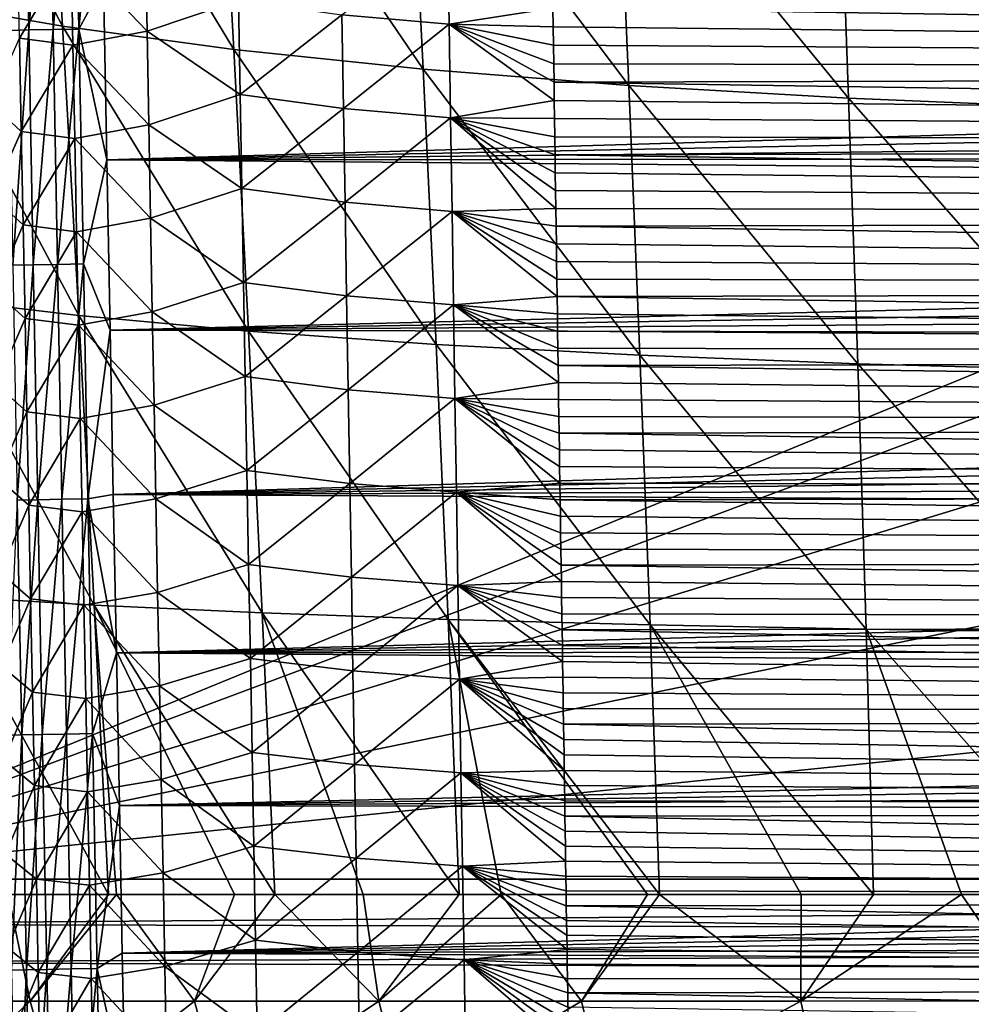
# Model space of a CAD drawing. Header units: metres. Extents: x -26 to 26, y -119 to 32.
# Tile 74 of 208: x -15.05 to -9.56, y -83.94 to -78.25. Entities that reach past the tile are written whole.
import ezdxf

# ---------------------------------------------------------------- set-up
doc = ezdxf.new("R2010")
doc.units = ezdxf.units.M
doc.layers.add('solid_13_411_041_XXX', color=7, linetype='CONTINUOUS')

msp = doc.modelspace()

# ---------------------------------------------------------------- linework, layer by layer
at = {"layer": 'solid_13_411_041_XXX'}
for points in [[(17.525429, -69.207085, 104.899536), (-17.651897, -67.035355, 104.899536), (-16.666857, -83.214798, 104.899536)], [(17.449858, -70.470863, 104.899536), (17.525429, -69.207085, 104.899536), (-16.666857, -83.214798, 104.899536)], [(17.304169, -72.877609, 104.899536), (17.449858, -70.470863, 104.899536), (-16.666857, -83.214798, 104.899536)], [(17.091856, -76.318466, 104.899536), (17.304169, -72.877609, 104.899536), (-16.666857, -83.214798, 104.899536)], [(16.87731, -79.769028, 104.899536), (17.091856, -76.318466, 104.899536), (-16.666857, -83.214798, 104.899536)], [(-15.79035, -76.414948, 80.46701), (-14.907721, -76.620071, 79.198029), (-14.807693, -78.29081, 79.218544)], [(-15.682122, -78.136902, 80.488686), (-15.79035, -76.414948, 80.46701), (-14.807693, -78.29081, 79.218544)], [(-14.907721, -76.620071, 79.198029), (-13.908098, -76.799606, 78.01255), (-13.818124, -78.425529, 78.03125)], [(-14.807693, -78.29081, 79.218544), (-14.907721, -76.620071, 79.198029), (-13.818124, -78.425529, 78.03125)], [(-13.908098, -76.799606, 78.01255), (-12.802325, -76.951736, 76.918007), (-12.723652, -78.539688, 76.934464)], [(-13.818124, -78.425529, 78.03125), (-13.908098, -76.799606, 78.01255), (-12.723652, -78.539688, 76.934464)], [(-15.027467, -76.95713, 144.992935), (-15.145658, -76.959358, 144.875504), (-15.120217, -78.315147, 144.875443)], [(-15.002014, -78.312889, 144.99295), (-15.027467, -76.95713, 144.992935), (-15.120217, -78.315147, 144.875443)], [(-14.887203, -76.954491, 145.078552), (-15.027467, -76.95713, 144.992935), (-15.002014, -78.312889, 144.99295)], [(-14.861716, -78.310219, 145.078629), (-14.887203, -76.954491, 145.078552), (-15.002014, -78.312889, 144.99295)], [(-14.73735, -76.951668, 145.12822), (-14.887203, -76.954491, 145.078552), (-14.861716, -78.310219, 145.078629)], [(-14.71182, -78.307358, 145.128326), (-14.73735, -76.951668, 145.12822), (-14.861716, -78.310219, 145.078629)], [(-14.590124, -76.986488, 145.143539), (-14.73735, -76.951668, 145.12822), (-14.71182, -78.307358, 145.128326)], [(-12.802325, -76.951736, 76.918007), (-11.602859, -77.076309, 75.92112), (-11.53593, -78.633163, 75.935081)], [(-12.723652, -78.539688, 76.934464), (-12.802325, -76.951736, 76.918007), (-11.53593, -78.633163, 75.935081)], [(-14.570205, -78.043434, 145.143631), (-14.590124, -76.986488, 145.143539), (-14.71182, -78.307358, 145.128326)], [(-11.602859, -77.076309, 75.92112), (-10.322345, -77.174713, 75.027435), (-10.266899, -78.707016, 75.038803)], [(-11.53593, -78.633163, 75.935081), (-11.602859, -77.076309, 75.92112), (-10.266899, -78.707016, 75.038803)], [(-10.322345, -77.174713, 75.027435), (-8.972669, -77.249168, 74.241692), (-8.927955, -78.762901, 74.250504)], [(-10.266899, -78.707016, 75.038803), (-10.322345, -77.174713, 75.027435), (-8.927955, -78.762901, 74.250504)], [(-13.193485, -78.225182, 139.085281), (-12.582667, -77.74012, 138.903534), (-12.574343, -78.280136, 138.908356)], [(-12.574343, -78.280136, 138.908356), (-12.582667, -77.74012, 138.903534), (-11.974577, -78.186455, 138.85231)], [(-14.757336, -77.862083, 140.357941), (-14.328725, -77.780113, 139.823868), (-14.31867, -78.320007, 139.827637)], [(-14.31867, -78.320007, 139.827637), (-14.328725, -77.780113, 139.823868), (-13.790323, -78.143433, 139.394592)], [(-15.055528, -78.359596, 140.957291), (-15.066188, -77.820183, 140.954773), (-14.757336, -77.862083, 140.357941)], [(-15.055528, -78.359596, 140.957291), (-14.757336, -77.862083, 140.357941), (-14.746915, -78.400841, 140.361099)], [(-14.746915, -78.400841, 140.361099), (-14.757336, -77.862083, 140.357941), (-14.31867, -78.320007, 139.827637)], [(-14.550837, -79.062828, 145.143723), (-14.570205, -78.043434, 145.143631), (-14.71182, -78.307358, 145.128326)], [(14.567185, -78.204346, 145.143646), (-14.570205, -78.043434, 145.143631), (-14.550837, -79.062828, 145.143723)], [(-15.682122, -78.136902, 80.488686), (-14.807693, -78.29081, 79.218544), (-14.712765, -79.961899, 79.239067)], [(-15.579456, -79.859261, 80.510368), (-15.682122, -78.136902, 80.488686), (-14.712765, -79.961899, 79.239067)], [(-14.31867, -78.320007, 139.827637), (-13.790323, -78.143433, 139.394592), (-13.780705, -78.685883, 139.39888)], [(-13.780705, -78.685883, 139.39888), (-13.790323, -78.143433, 139.394592), (-13.193485, -78.225182, 139.085281)], [(11.975544, -78.120842, 138.851715), (11.969329, -78.553482, 138.855637), (-11.974577, -78.186455, 138.85231)], [(14.567185, -78.204346, 145.143646), (-14.550837, -79.062828, 145.143723), (14.561867, -78.484833, 145.143661)], [(-12.574343, -78.280136, 138.908356), (-11.974577, -78.186455, 138.85231), (-11.973035, -78.293922, 138.853287)], [(11.969329, -78.553482, 138.855637), (-11.973035, -78.293922, 138.853287), (-11.974577, -78.186455, 138.85231)], [(-13.780705, -78.685883, 139.39888), (-13.193485, -78.225182, 139.085281), (-13.184477, -78.76622, 139.08992)], [(-13.184477, -78.76622, 139.08992), (-13.193485, -78.225182, 139.085281), (-12.574343, -78.280136, 138.908356)], [(-15.002014, -78.312889, 144.99295), (-15.120217, -78.315147, 144.875443), (-15.094493, -79.670914, 144.875397)], [(-14.976278, -79.668633, 144.992981), (-15.002014, -78.312889, 144.99295), (-15.094493, -79.670914, 144.875397)], [(-14.861716, -78.310219, 145.078629), (-15.002014, -78.312889, 144.99295), (-14.976278, -79.668633, 144.992981)], [(-14.835948, -79.665932, 145.078705), (-14.861716, -78.310219, 145.078629), (-14.976278, -79.668633, 144.992981)], [(-14.71182, -78.307358, 145.128326), (-14.861716, -78.310219, 145.078629), (-14.835948, -79.665932, 145.078705)], [(-14.686009, -79.663048, 145.128433), (-14.71182, -78.307358, 145.128326), (-14.835948, -79.665932, 145.078705)], [(-14.807693, -78.29081, 79.218544), (-13.818124, -78.425529, 78.03125), (-13.732785, -80.051735, 78.049965)], [(-14.712765, -79.961899, 79.239067), (-14.807693, -78.29081, 79.218544), (-13.732785, -80.051735, 78.049965)], [(-14.746915, -78.400841, 140.361099), (-14.31867, -78.320007, 139.827637), (-14.308577, -78.859909, 139.831421)], [(-14.550837, -79.062828, 145.143723), (-14.71182, -78.307358, 145.128326), (-14.686009, -79.663048, 145.128433)], [(-14.308577, -78.859909, 139.831421), (-14.31867, -78.320007, 139.827637), (-13.780705, -78.685883, 139.39888)], [(-13.184477, -78.76622, 139.08992), (-12.574343, -78.280136, 138.908356), (-12.565964, -78.82016, 138.913177)], [(-12.574343, -78.280136, 138.908356), (-11.973035, -78.293922, 138.853287), (-11.971497, -78.400909, 138.854248)], [(-12.574343, -78.280136, 138.908356), (-11.971497, -78.400909, 138.854248), (-11.969964, -78.507416, 138.855209)], [(-12.574343, -78.280136, 138.908356), (-11.969964, -78.507416, 138.855209), (-11.968435, -78.613457, 138.856171)], [(-12.574343, -78.280136, 138.908356), (-11.968435, -78.613457, 138.856171), (-11.96691, -78.719025, 138.857132)], [(-12.565964, -78.82016, 138.913177), (-12.574343, -78.280136, 138.908356), (-11.96691, -78.719025, 138.857132)], [(11.969329, -78.553482, 138.855637), (-11.971497, -78.400909, 138.854248), (-11.973035, -78.293922, 138.853287)], [(-15.044831, -78.89901, 140.959824), (-15.223237, -78.734627, 141.577515), (-15.055528, -78.359596, 140.957291)], [(-15.044831, -78.89901, 140.959824), (-15.055528, -78.359596, 140.957291), (-14.746915, -78.400841, 140.361099)], [(-15.044831, -78.89901, 140.959824), (-14.746915, -78.400841, 140.361099), (-14.736459, -78.939598, 140.364288)], [(-14.736459, -78.939598, 140.364288), (-14.746915, -78.400841, 140.361099), (-14.308577, -78.859909, 139.831421)], [(-13.818124, -78.425529, 78.03125), (-12.723652, -78.539688, 76.934464), (-12.649149, -80.127869, 76.950928)], [(-13.732785, -80.051735, 78.049965), (-13.818124, -78.425529, 78.03125), (-12.649149, -80.127869, 76.950928)], [(11.969329, -78.553482, 138.855637), (-11.969964, -78.507416, 138.855209), (-11.971497, -78.400909, 138.854248)], [(14.561867, -78.484833, 145.143661), (-14.550837, -79.062828, 145.143723), (14.55659, -78.762505, 145.143692)], [(-12.723652, -78.539688, 76.934464), (-11.53593, -78.633163, 75.935081), (-11.472709, -80.190208, 75.949051)], [(-12.649149, -80.127869, 76.950928), (-12.723652, -78.539688, 76.934464), (-11.472709, -80.190208, 75.949051)], [(11.969329, -78.553482, 138.855637), (-11.968435, -78.613457, 138.856171), (-11.969964, -78.507416, 138.855209)], [(11.969329, -78.553482, 138.855637), (11.963193, -78.978035, 138.859467), (-11.968435, -78.613457, 138.856171)], [(11.963193, -78.978035, 138.859467), (-11.96691, -78.719025, 138.857132), (-11.968435, -78.613457, 138.856171)], [(-11.53593, -78.633163, 75.935081), (-10.266899, -78.707016, 75.038803), (-10.214698, -80.239456, 75.050171)], [(-11.472709, -80.190208, 75.949051), (-11.53593, -78.633163, 75.935081), (-10.214698, -80.239456, 75.050171)], [(-14.308577, -78.859909, 139.831421), (-13.780705, -78.685883, 139.39888), (-13.771045, -79.228325, 139.403168)], [(-13.771045, -79.228325, 139.403168), (-13.780705, -78.685883, 139.39888), (-13.184477, -78.76622, 139.08992)], [(-12.565964, -78.82016, 138.913177), (-11.96691, -78.719025, 138.857132), (-11.96539, -78.824135, 138.858078)], [(11.963193, -78.978035, 138.859467), (-11.96539, -78.824135, 138.858078), (-11.96691, -78.719025, 138.857132)], [(-10.266899, -78.707016, 75.038803), (-8.927955, -78.762901, 74.250504), (-8.886023, -80.276733, 74.259308)], [(-10.214698, -80.239456, 75.050171), (-10.266899, -78.707016, 75.038803), (-8.886023, -80.276733, 74.259308)], [(-15.044831, -78.89901, 140.959824), (-15.212394, -79.276558, 141.579437), (-15.223237, -78.734627, 141.577515)], [(14.55659, -78.762505, 145.143692), (-14.550837, -79.062828, 145.143723), (14.551354, -79.037292, 145.143707)], [(-13.771045, -79.228325, 139.403168), (-13.184477, -78.76622, 139.08992), (-13.175419, -79.307266, 139.094543)], [(-13.175419, -79.307266, 139.094543), (-13.184477, -78.76622, 139.08992), (-12.565964, -78.82016, 138.913177)], [(-13.175419, -79.307266, 139.094543), (-12.565964, -78.82016, 138.913177), (-12.557529, -79.360176, 138.917999)], [(-12.565964, -78.82016, 138.913177), (-11.96539, -78.824135, 138.858078), (-11.963875, -78.928795, 138.859024)], [(-12.565964, -78.82016, 138.913177), (-11.963875, -78.928795, 138.859024), (-11.962363, -79.033005, 138.85997)], [(-12.565964, -78.82016, 138.913177), (-11.962363, -79.033005, 138.85997), (-11.960855, -79.13678, 138.860901)], [(-12.565964, -78.82016, 138.913177), (-11.960855, -79.13678, 138.860901), (-11.959352, -79.240112, 138.861832)], [(-12.565964, -78.82016, 138.913177), (-11.959352, -79.240112, 138.861832), (-11.957853, -79.343018, 138.862762)], [(-12.557529, -79.360176, 138.917999), (-12.565964, -78.82016, 138.913177), (-11.957853, -79.343018, 138.862762)], [(11.963193, -78.978035, 138.859467), (-11.963875, -78.928795, 138.859024), (-11.96539, -78.824135, 138.858078)], [(-14.736459, -78.939598, 140.364288), (-14.308577, -78.859909, 139.831421), (-14.298443, -79.399803, 139.835205)], [(-14.298443, -79.399803, 139.835205), (-14.308577, -78.859909, 139.831421), (-13.771045, -79.228325, 139.403168)], [(-15.034101, -79.438423, 140.962387), (-15.212394, -79.276558, 141.579437), (-15.044831, -78.89901, 140.959824)], [(-15.034101, -79.438423, 140.962387), (-15.044831, -78.89901, 140.959824), (-14.736459, -78.939598, 140.364288)], [(-15.034101, -79.438423, 140.962387), (-14.736459, -78.939598, 140.364288), (-14.725966, -79.478355, 140.367493)], [(-14.725966, -79.478355, 140.367493), (-14.736459, -78.939598, 140.364288), (-14.298443, -79.399803, 139.835205)], [(11.963193, -78.978035, 138.859467), (-11.962363, -79.033005, 138.85997), (-11.963875, -78.928795, 138.859024)], [(11.963193, -78.978035, 138.859467), (11.957135, -79.394386, 138.863235), (-11.962363, -79.033005, 138.85997)], [(-14.532011, -80.045464, 145.143799), (-14.550837, -79.062828, 145.143723), (-14.686009, -79.663048, 145.128433)], [(14.551354, -79.037292, 145.143707), (-14.550837, -79.062828, 145.143723), (14.546159, -79.30928, 145.143738)], [(14.546159, -79.30928, 145.143738), (-14.550837, -79.062828, 145.143723), (-14.532011, -80.045464, 145.143799)], [(11.957135, -79.394386, 138.863235), (-11.960855, -79.13678, 138.860901), (-11.962363, -79.033005, 138.85997)], [(11.957135, -79.394386, 138.863235), (-11.959352, -79.240112, 138.861832), (-11.960855, -79.13678, 138.860901)], [(-14.298443, -79.399803, 139.835205), (-13.771045, -79.228325, 139.403168), (-13.761338, -79.770775, 139.407471)], [(-13.761338, -79.770775, 139.407471), (-13.771045, -79.228325, 139.403168), (-13.175419, -79.307266, 139.094543)], [(-15.034101, -79.438423, 140.962387), (-15.201515, -79.818481, 141.581375), (-15.212394, -79.276558, 141.579437)], [(11.957135, -79.394386, 138.863235), (-11.957853, -79.343018, 138.862762), (-11.959352, -79.240112, 138.861832)], [(14.546159, -79.30928, 145.143738), (-14.532011, -80.045464, 145.143799), (14.541004, -79.578545, 145.143768)], [(-13.761338, -79.770775, 139.407471), (-13.175419, -79.307266, 139.094543), (-13.16631, -79.848305, 139.099182)], [(-13.16631, -79.848305, 139.099182), (-13.175419, -79.307266, 139.094543), (-12.557529, -79.360176, 138.917999)], [(-12.557529, -79.360176, 138.917999), (-11.957853, -79.343018, 138.862762), (-11.956359, -79.445503, 138.863693)], [(11.957135, -79.394386, 138.863235), (-11.956359, -79.445503, 138.863693), (-11.957853, -79.343018, 138.862762)], [(-14.725966, -79.478355, 140.367493), (-14.298443, -79.399803, 139.835205), (-14.28827, -79.939705, 139.83902)], [(-14.28827, -79.939705, 139.83902), (-14.298443, -79.399803, 139.835205), (-13.761338, -79.770775, 139.407471)], [(-13.16631, -79.848305, 139.099182), (-12.557529, -79.360176, 138.917999), (-12.549037, -79.900192, 138.922806)], [(-12.557529, -79.360176, 138.917999), (-11.956359, -79.445503, 138.863693), (-11.954867, -79.547577, 138.864609)], [(-12.557529, -79.360176, 138.917999), (-11.954867, -79.547577, 138.864609), (-11.953381, -79.649231, 138.865524)], [(-12.557529, -79.360176, 138.917999), (-11.953381, -79.649231, 138.865524), (-11.951898, -79.750427, 138.86644)], [(-12.557529, -79.360176, 138.917999), (-11.951898, -79.750427, 138.86644), (-11.950419, -79.851143, 138.867355)], [(-12.549037, -79.900192, 138.922806), (-12.557529, -79.360176, 138.917999), (-11.950419, -79.851143, 138.867355)], [(11.957135, -79.394386, 138.863235), (11.951154, -79.802979, 138.866913), (-11.956359, -79.445503, 138.863693)], [(-15.023336, -79.977837, 140.964966), (-15.201515, -79.818481, 141.581375), (-15.034101, -79.438423, 140.962387)], [(-15.023336, -79.977837, 140.964966), (-15.034101, -79.438423, 140.962387), (-14.725966, -79.478355, 140.367493)], [(11.951154, -79.802979, 138.866913), (-11.954867, -79.547577, 138.864609), (-11.956359, -79.445503, 138.863693)], [(-15.023336, -79.977837, 140.964966), (-14.725966, -79.478355, 140.367493), (-14.715438, -80.017113, 140.370697)], [(-14.715438, -80.017113, 140.370697), (-14.725966, -79.478355, 140.367493), (-14.28827, -79.939705, 139.83902)], [(11.951154, -79.802979, 138.866913), (-11.953381, -79.649231, 138.865524), (-11.954867, -79.547577, 138.864609)], [(14.541004, -79.578545, 145.143768), (-14.532011, -80.045464, 145.143799), (14.535889, -79.845184, 145.143784)], [(-14.976278, -79.668633, 144.992981), (-15.094493, -79.670914, 144.875397), (-15.068487, -81.026672, 144.875366)], [(-14.950261, -81.024368, 144.993011), (-14.976278, -79.668633, 144.992981), (-15.068487, -81.026672, 144.875366)], [(-14.835948, -79.665932, 145.078705), (-14.976278, -79.668633, 144.992981), (-14.950261, -81.024368, 144.993011)], [(-14.809899, -81.021637, 145.078781), (-14.835948, -79.665932, 145.078705), (-14.950261, -81.024368, 144.993011)], [(-14.686009, -79.663048, 145.128433), (-14.835948, -79.665932, 145.078705), (-14.809899, -81.021637, 145.078781)], [(-14.659921, -81.01873, 145.12854), (-14.686009, -79.663048, 145.128433), (-14.809899, -81.021637, 145.078781)], [(-14.532011, -80.045464, 145.143799), (-14.686009, -79.663048, 145.128433), (-14.659921, -81.01873, 145.12854)], [(11.951154, -79.802979, 138.866913), (-11.951898, -79.750427, 138.86644), (-11.953381, -79.649231, 138.865524)], [(16.666792, -83.214798, 104.899536), (16.87731, -79.769028, 104.899536), (-16.666857, -83.214798, 104.899536)], [(-14.28827, -79.939705, 139.83902), (-13.761338, -79.770775, 139.407471), (-13.751586, -80.313225, 139.411774)], [(-13.751586, -80.313225, 139.411774), (-13.761338, -79.770775, 139.407471), (-13.16631, -79.848305, 139.099182)], [(11.951154, -79.802979, 138.866913), (-11.950419, -79.851143, 138.867355), (-11.951898, -79.750427, 138.86644)], [(11.951154, -79.802979, 138.866913), (11.945245, -80.204254, 138.870544), (-11.950419, -79.851143, 138.867355)], [(-15.579456, -79.859261, 80.510368), (-14.712765, -79.961899, 79.239067), (-14.623832, -81.633133, 79.259583)], [(-15.483331, -81.581795, 80.532051), (-15.579456, -79.859261, 80.510368), (-14.623832, -81.633133, 79.259583)], [(-15.023336, -79.977837, 140.964966), (-15.190601, -80.360405, 141.583359), (-15.201515, -79.818481, 141.581375)], [(14.535889, -79.845184, 145.143784), (-14.532011, -80.045464, 145.143799), (14.530812, -80.109268, 145.143799)], [(-13.751586, -80.313225, 139.411774), (-13.16631, -79.848305, 139.099182), (-13.157149, -80.389351, 139.103821)], [(-13.157149, -80.389351, 139.103821), (-13.16631, -79.848305, 139.099182), (-12.549037, -79.900192, 138.922806)], [(-12.549037, -79.900192, 138.922806), (-11.950419, -79.851143, 138.867355), (-11.948946, -79.951401, 138.868256)], [(11.945245, -80.204254, 138.870544), (-11.948946, -79.951401, 138.868256), (-11.950419, -79.851143, 138.867355)], [(-13.157149, -80.389351, 139.103821), (-12.549037, -79.900192, 138.922806), (-12.540486, -80.440216, 138.927628)], [(-12.549037, -79.900192, 138.922806), (-11.948946, -79.951401, 138.868256), (-11.947476, -80.051201, 138.869156)], [(-12.549037, -79.900192, 138.922806), (-11.947476, -80.051201, 138.869156), (-11.946011, -80.150543, 138.870056)], [(-12.549037, -79.900192, 138.922806), (-11.946011, -80.150543, 138.870056), (-11.94455, -80.249435, 138.870956)], [(-12.549037, -79.900192, 138.922806), (-11.94455, -80.249435, 138.870956), (-11.943093, -80.347885, 138.871841)], [(-12.540486, -80.440216, 138.927628), (-12.549037, -79.900192, 138.922806), (-11.943093, -80.347885, 138.871841)], [(-14.715438, -80.017113, 140.370697), (-14.28827, -79.939705, 139.83902), (-14.278056, -80.479607, 139.842834)], [(-14.712765, -79.961899, 79.239067), (-13.732785, -80.051735, 78.049965), (-13.652896, -81.678062, 78.068672)], [(-14.623832, -81.633133, 79.259583), (-14.712765, -79.961899, 79.239067), (-13.652896, -81.678062, 78.068672)], [(-14.278056, -80.479607, 139.842834), (-14.28827, -79.939705, 139.83902), (-13.751586, -80.313225, 139.411774)], [(11.945245, -80.204254, 138.870544), (-11.947476, -80.051201, 138.869156), (-11.948946, -79.951401, 138.868256)], [(-15.012537, -80.51725, 140.967575), (-15.190601, -80.360405, 141.583359), (-15.023336, -79.977837, 140.964966)], [(-15.012537, -80.51725, 140.967575), (-15.023336, -79.977837, 140.964966), (-14.715438, -80.017113, 140.370697)], [(-15.012537, -80.51725, 140.967575), (-14.715438, -80.017113, 140.370697), (-14.704873, -80.55587, 140.373947)], [(-14.704873, -80.55587, 140.373947), (-14.715438, -80.017113, 140.370697), (-14.278056, -80.479607, 139.842834)], [(-14.513712, -80.993904, 145.143875), (-14.532011, -80.045464, 145.143799), (-14.659921, -81.01873, 145.12854)], [(14.530812, -80.109268, 145.143799), (-14.532011, -80.045464, 145.143799), (-14.513712, -80.993904, 145.143875)], [(-13.732785, -80.051735, 78.049965), (-12.649149, -80.127869, 76.950928), (-12.579553, -81.716141, 76.967392)], [(-13.652896, -81.678062, 78.068672), (-13.732785, -80.051735, 78.049965), (-12.579553, -81.716141, 76.967392)], [(11.945245, -80.204254, 138.870544), (-11.946011, -80.150543, 138.870056), (-11.947476, -80.051201, 138.869156)], [(14.530812, -80.109268, 145.143799), (-14.513712, -80.993904, 145.143875), (14.525775, -80.370888, 145.143829)], [(-12.649149, -80.127869, 76.950928), (-11.472709, -80.190208, 75.949051), (-11.413848, -81.747322, 75.963013)], [(-12.579553, -81.716141, 76.967392), (-12.649149, -80.127869, 76.950928), (-11.413848, -81.747322, 75.963013)], [(11.945245, -80.204254, 138.870544), (-11.94455, -80.249435, 138.870956), (-11.946011, -80.150543, 138.870056)], [(-11.472709, -80.190208, 75.949051), (-10.214698, -80.239456, 75.050171), (-10.166313, -81.771965, 75.061539)], [(-11.413848, -81.747322, 75.963013), (-11.472709, -80.190208, 75.949051), (-10.166313, -81.771965, 75.061539)], [(11.945245, -80.204254, 138.870544), (11.939408, -80.598274, 138.8741), (-11.94455, -80.249435, 138.870956)], [(11.939408, -80.598274, 138.8741), (-11.943093, -80.347885, 138.871841), (-11.94455, -80.249435, 138.870956)], [(-10.214698, -80.239456, 75.050171), (-8.886023, -80.276733, 74.259308), (-8.847362, -81.790604, 74.268112)], [(-10.166313, -81.771965, 75.061539), (-10.214698, -80.239456, 75.050171), (-8.847362, -81.790604, 74.268112)], [(-14.278056, -80.479607, 139.842834), (-13.751586, -80.313225, 139.411774), (-13.741787, -80.855675, 139.416092)], [(-13.741787, -80.855675, 139.416092), (-13.751586, -80.313225, 139.411774), (-13.157149, -80.389351, 139.103821)], [(-15.012537, -80.51725, 140.967575), (-15.179654, -80.902328, 141.585373), (-15.190601, -80.360405, 141.583359)], [(14.525775, -80.370888, 145.143829), (-14.513712, -80.993904, 145.143875), (14.520774, -80.630127, 145.143845)], [(-12.540486, -80.440216, 138.927628), (-11.943093, -80.347885, 138.871841), (-11.941641, -80.445892, 138.872726)], [(11.939408, -80.598274, 138.8741), (-11.941641, -80.445892, 138.872726), (-11.943093, -80.347885, 138.871841)], [(-13.741787, -80.855675, 139.416092), (-13.157149, -80.389351, 139.103821), (-13.147935, -80.930397, 139.108459)], [(-13.147935, -80.930397, 139.108459), (-13.157149, -80.389351, 139.103821), (-12.540486, -80.440216, 138.927628)], [(-14.704873, -80.55587, 140.373947), (-14.278056, -80.479607, 139.842834), (-14.267802, -81.019516, 139.846664)], [(-14.267802, -81.019516, 139.846664), (-14.278056, -80.479607, 139.842834), (-13.741787, -80.855675, 139.416092)], [(-13.147935, -80.930397, 139.108459), (-12.540486, -80.440216, 138.927628), (-12.531875, -80.980232, 138.932449)], [(-12.540486, -80.440216, 138.927628), (-11.941641, -80.445892, 138.872726), (-11.940192, -80.543472, 138.873611)], [(-12.540486, -80.440216, 138.927628), (-11.940192, -80.543472, 138.873611), (-11.938747, -80.640633, 138.874481)], [(-12.540486, -80.440216, 138.927628), (-11.938747, -80.640633, 138.874481), (-11.937307, -80.737366, 138.875366)], [(-12.540486, -80.440216, 138.927628), (-11.937307, -80.737366, 138.875366), (-11.935871, -80.833679, 138.876236)], [(-12.540486, -80.440216, 138.927628), (-11.935871, -80.833679, 138.876236), (-11.934439, -80.929596, 138.877106)], [(-12.531875, -80.980232, 138.932449), (-12.540486, -80.440216, 138.927628), (-11.934439, -80.929596, 138.877106)], [(11.939408, -80.598274, 138.8741), (-11.940192, -80.543472, 138.873611), (-11.941641, -80.445892, 138.872726)], [(-15.001703, -81.056671, 140.97023), (-15.179654, -80.902328, 141.585373), (-15.012537, -80.51725, 140.967575)], [(-15.001703, -81.056671, 140.97023), (-15.012537, -80.51725, 140.967575), (-14.704873, -80.55587, 140.373947)], [(-15.001703, -81.056671, 140.97023), (-14.704873, -80.55587, 140.373947), (-14.694272, -81.094635, 140.377197)], [(-14.694272, -81.094635, 140.377197), (-14.704873, -80.55587, 140.373947), (-14.267802, -81.019516, 139.846664)], [(11.939408, -80.598274, 138.8741), (-11.938747, -80.640633, 138.874481), (-11.940192, -80.543472, 138.873611)], [(11.939408, -80.598274, 138.8741), (11.933647, -80.984642, 138.877594), (-11.938747, -80.640633, 138.874481)], [(14.520774, -80.630127, 145.143845), (-14.513712, -80.993904, 145.143875), (14.515813, -80.886887, 145.143875)], [(11.933647, -80.984642, 138.877594), (-11.937307, -80.737366, 138.875366), (-11.938747, -80.640633, 138.874481)], [(11.933647, -80.984642, 138.877594), (-11.935871, -80.833679, 138.876236), (-11.937307, -80.737366, 138.875366)], [(-14.267802, -81.019516, 139.846664), (-13.741787, -80.855675, 139.416092), (-13.731941, -81.398125, 139.42041)], [(-13.731941, -81.398125, 139.42041), (-13.741787, -80.855675, 139.416092), (-13.147935, -80.930397, 139.108459)], [(11.933647, -80.984642, 138.877594), (-11.934439, -80.929596, 138.877106), (-11.935871, -80.833679, 138.876236)], [(-15.001703, -81.056671, 140.97023), (-15.168673, -81.444252, 141.587433), (-15.179654, -80.902328, 141.585373)], [(14.515813, -80.886887, 145.143875), (-14.513712, -80.993904, 145.143875), (14.510891, -81.140991, 145.14389)], [(-13.731941, -81.398125, 139.42041), (-13.147935, -80.930397, 139.108459), (-13.138666, -81.471443, 139.113098)], [(-13.138666, -81.471443, 139.113098), (-13.147935, -80.930397, 139.108459), (-12.531875, -80.980232, 138.932449)], [(-12.531875, -80.980232, 138.932449), (-11.934439, -80.929596, 138.877106), (-11.933011, -81.025101, 138.87796)], [(11.933647, -80.984642, 138.877594), (-11.933011, -81.025101, 138.87796), (-11.934439, -80.929596, 138.877106)], [(-14.495939, -81.907982, 145.143967), (-14.513712, -80.993904, 145.143875), (-14.659921, -81.01873, 145.12854)], [(14.510891, -81.140991, 145.14389), (-14.513712, -80.993904, 145.143875), (-14.495939, -81.907982, 145.143967)], [(-13.138666, -81.471443, 139.113098), (-12.531875, -80.980232, 138.932449), (-12.523201, -81.520248, 138.937271)], [(-12.531875, -80.980232, 138.932449), (-11.933011, -81.025101, 138.87796), (-11.931586, -81.120209, 138.878815)], [(-12.531875, -80.980232, 138.932449), (-11.931586, -81.120209, 138.878815), (-11.930166, -81.214928, 138.879669)], [(-12.531875, -80.980232, 138.932449), (-11.930166, -81.214928, 138.879669), (-11.928749, -81.309258, 138.880524)], [(-12.531875, -80.980232, 138.932449), (-11.928749, -81.309258, 138.880524), (-11.927337, -81.403214, 138.881378)], [(-12.531875, -80.980232, 138.932449), (-11.927337, -81.403214, 138.881378), (-11.925928, -81.496765, 138.882217)], [(-12.523201, -81.520248, 138.937271), (-12.531875, -80.980232, 138.932449), (-11.925928, -81.496765, 138.882217)], [(11.933647, -80.984642, 138.877594), (11.927958, -81.363739, 138.881027), (-11.933011, -81.025101, 138.87796)], [(-15.042201, -82.382423, 144.875336), (-15.068487, -81.026672, 144.875366), (-15.128671, -82.384125, 144.735306)], [(-14.950261, -81.024368, 144.993011), (-15.068487, -81.026672, 144.875366), (-15.042201, -82.382423, 144.875336)], [(-14.923965, -82.380096, 144.993042), (-14.950261, -81.024368, 144.993011), (-15.042201, -82.382423, 144.875336)], [(-14.809899, -81.021637, 145.078781), (-14.950261, -81.024368, 144.993011), (-14.923965, -82.380096, 144.993042)], [(-14.783572, -82.377342, 145.078857), (-14.809899, -81.021637, 145.078781), (-14.923965, -82.380096, 144.993042)], [(-14.659921, -81.01873, 145.12854), (-14.809899, -81.021637, 145.078781), (-14.783572, -82.377342, 145.078857)], [(-14.633556, -82.374397, 145.128647), (-14.659921, -81.01873, 145.12854), (-14.783572, -82.377342, 145.078857)], [(-14.694272, -81.094635, 140.377197), (-14.267802, -81.019516, 139.846664), (-14.257508, -81.559418, 139.85051)], [(-14.495939, -81.907982, 145.143967), (-14.659921, -81.01873, 145.12854), (-14.633556, -82.374397, 145.128647)], [(-14.257508, -81.559418, 139.85051), (-14.267802, -81.019516, 139.846664), (-13.731941, -81.398125, 139.42041)], [(11.927958, -81.363739, 138.881027), (-11.931586, -81.120209, 138.878815), (-11.933011, -81.025101, 138.87796)], [(-14.990837, -81.596085, 140.9729), (-15.168673, -81.444252, 141.587433), (-15.001703, -81.056671, 140.97023)], [(-14.990837, -81.596085, 140.9729), (-15.001703, -81.056671, 140.97023), (-14.694272, -81.094635, 140.377197)], [(-14.990837, -81.596085, 140.9729), (-14.694272, -81.094635, 140.377197), (-14.683636, -81.633392, 140.380493)], [(-14.683636, -81.633392, 140.380493), (-14.694272, -81.094635, 140.377197), (-14.257508, -81.559418, 139.85051)], [(14.510891, -81.140991, 145.14389), (-14.495939, -81.907982, 145.143967), (14.506008, -81.392509, 145.143921)], [(11.927958, -81.363739, 138.881027), (-11.930166, -81.214928, 138.879669), (-11.931586, -81.120209, 138.878815)], [(11.927958, -81.363739, 138.881027), (-11.928749, -81.309258, 138.880524), (-11.930166, -81.214928, 138.879669)], [(11.927958, -81.363739, 138.881027), (-11.927337, -81.403214, 138.881378), (-11.928749, -81.309258, 138.880524)], [(14.506008, -81.392509, 145.143921), (-14.495939, -81.907982, 145.143967), (14.501163, -81.641518, 145.143936)], [(11.927958, -81.363739, 138.881027), (11.92234, -81.735985, 138.884384), (-11.927337, -81.403214, 138.881378)], [(-14.990837, -81.596085, 140.9729), (-15.157659, -81.986176, 141.589539), (-15.168673, -81.444252, 141.587433)], [(-14.257508, -81.559418, 139.85051), (-13.731941, -81.398125, 139.42041), (-13.722047, -81.940575, 139.424744)], [(-13.722047, -81.940575, 139.424744), (-13.731941, -81.398125, 139.42041), (-13.138666, -81.471443, 139.113098)], [(11.92234, -81.735985, 138.884384), (-11.925928, -81.496765, 138.882217), (-11.927337, -81.403214, 138.881378)], [(-13.722047, -81.940575, 139.424744), (-13.138666, -81.471443, 139.113098), (-13.129342, -82.012489, 139.117752)], [(-13.129342, -82.012489, 139.117752), (-13.138666, -81.471443, 139.113098), (-12.523201, -81.520248, 138.937271)], [(-12.523201, -81.520248, 138.937271), (-11.925928, -81.496765, 138.882217), (-11.924523, -81.58989, 138.883057)], [(11.92234, -81.735985, 138.884384), (-11.924523, -81.58989, 138.883057), (-11.925928, -81.496765, 138.882217)], [(-14.683636, -81.633392, 140.380493), (-14.257508, -81.559418, 139.85051), (-14.247173, -82.099327, 139.85437)], [(-14.247173, -82.099327, 139.85437), (-14.257508, -81.559418, 139.85051), (-13.722047, -81.940575, 139.424744)], [(-13.129342, -82.012489, 139.117752), (-12.523201, -81.520248, 138.937271), (-12.514463, -82.060272, 138.942093)], [(-12.523201, -81.520248, 138.937271), (-11.924523, -81.58989, 138.883057), (-11.923122, -81.682579, 138.883896)], [(-12.523201, -81.520248, 138.937271), (-11.923122, -81.682579, 138.883896), (-11.921726, -81.774841, 138.884735)], [(-12.523201, -81.520248, 138.937271), (-11.921726, -81.774841, 138.884735), (-11.920334, -81.866684, 138.885559)], [(-12.523201, -81.520248, 138.937271), (-11.920334, -81.866684, 138.885559), (-11.918945, -81.958115, 138.886383)], [(-12.514463, -82.060272, 138.942093), (-12.523201, -81.520248, 138.937271), (-11.918945, -81.958115, 138.886383)], [(-15.483331, -81.581795, 80.532051), (-14.623832, -81.633133, 79.259583), (-14.541857, -83.304535, 79.280212)], [(-15.483331, -81.581795, 80.532051), (-14.541857, -83.304535, 79.280212), (-15.119862, -83.304535, 80.11586)], [(-14.979937, -82.135498, 140.975601), (-15.157659, -81.986176, 141.589539), (-14.990837, -81.596085, 140.9729)], [(-14.979937, -82.135498, 140.975601), (-14.990837, -81.596085, 140.9729), (-14.683636, -81.633392, 140.380493)], [(11.92234, -81.735985, 138.884384), (-11.923122, -81.682579, 138.883896), (-11.924523, -81.58989, 138.883057)], [(-14.979937, -82.135498, 140.975601), (-14.683636, -81.633392, 140.380493), (-14.672963, -82.172157, 140.383789)], [(-14.672963, -82.172157, 140.383789), (-14.683636, -81.633392, 140.380493), (-14.247173, -82.099327, 139.85437)], [(-14.623832, -81.633133, 79.259583), (-13.652896, -81.678062, 78.068672), (-13.579919, -83.304535, 78.088127)], [(-14.623832, -81.633133, 79.259583), (-13.579919, -83.304535, 78.088127), (-13.812867, -83.304535, 78.357574)], [(-14.495808, -83.304535, 79.217957), (-14.623832, -81.633133, 79.259583), (-13.812867, -83.304535, 78.357574)], [(-14.495808, -83.304535, 79.217957), (-14.541857, -83.304535, 79.280212), (-14.623832, -81.633133, 79.259583)], [(14.501163, -81.641518, 145.143936), (-14.495939, -81.907982, 145.143967), (14.496358, -81.888084, 145.143951)], [(-13.652896, -81.678062, 78.068672), (-12.579553, -81.716141, 76.967392), (-12.51589, -83.304535, 76.984146)], [(-13.652896, -81.678062, 78.068672), (-12.51589, -83.304535, 76.984146), (-13.071238, -83.304535, 77.536148)], [(-13.579919, -83.304535, 78.088127), (-13.652896, -81.678062, 78.068672), (-13.071238, -83.304535, 77.536148)], [(-12.579553, -81.716141, 76.967392), (-11.413848, -81.747322, 75.963013), (-11.359894, -83.304535, 75.976898)], [(-12.579553, -81.716141, 76.967392), (-11.359894, -83.304535, 75.976898), (-11.428288, -83.304535, 76.031761)], [(-12.274077, -83.304535, 76.758545), (-12.579553, -81.716141, 76.967392), (-11.428288, -83.304535, 76.031761)], [(-12.274077, -83.304535, 76.758545), (-12.51589, -83.304535, 76.984146), (-12.579553, -81.716141, 76.967392)], [(11.92234, -81.735985, 138.884384), (-11.921726, -81.774841, 138.884735), (-11.923122, -81.682579, 138.883896)], [(11.92234, -81.735985, 138.884384), (11.914042, -82.28183, 138.889313), (-11.921726, -81.774841, 138.884735)], [(11.914042, -82.28183, 138.889313), (-11.920334, -81.866684, 138.885559), (-11.921726, -81.774841, 138.884735)], [(-11.413848, -81.747322, 75.963013), (-10.166313, -81.771965, 75.061539), (-10.12249, -83.304535, 75.073029)], [(-11.413848, -81.747322, 75.963013), (-10.12249, -83.304535, 75.073029), (-10.54126, -83.304535, 75.361)], [(-11.359894, -83.304535, 75.976898), (-11.413848, -81.747322, 75.963013), (-10.54126, -83.304535, 75.361)], [(-10.166313, -81.771965, 75.061539), (-8.847362, -81.790604, 74.268112), (-8.812886, -83.304535, 74.277153)], [(-10.166313, -81.771965, 75.061539), (-8.812886, -83.304535, 74.277153), (-9.615179, -83.304535, 74.746674)], [(-10.12249, -83.304535, 75.073029), (-10.166313, -81.771965, 75.061539), (-9.615179, -83.304535, 74.746674)], [(14.496358, -81.888084, 145.143951), (-14.495939, -81.907982, 145.143967), (14.49159, -82.132294, 145.143982)], [(11.914042, -82.28183, 138.889313), (-11.918945, -81.958115, 138.886383), (-11.920334, -81.866684, 138.885559)], [(-14.478668, -82.790642, 145.144028), (-14.495939, -81.907982, 145.143967), (-14.633556, -82.374397, 145.128647)], [(14.49159, -82.132294, 145.143982), (-14.495939, -81.907982, 145.143967), (-14.478668, -82.790642, 145.144028)], [(-14.247173, -82.099327, 139.85437), (-13.722047, -81.940575, 139.424744), (-13.712105, -82.483032, 139.429092)], [(-13.712105, -82.483032, 139.429092), (-13.722047, -81.940575, 139.424744), (-13.129342, -82.012489, 139.117752)], [(-12.514463, -82.060272, 138.942093), (-11.918945, -81.958115, 138.886383), (-11.917561, -82.049126, 138.887207)], [(11.914042, -82.28183, 138.889313), (-11.917561, -82.049126, 138.887207), (-11.918945, -81.958115, 138.886383)], [(-14.979937, -82.135498, 140.975601), (-15.14661, -82.528099, 141.591675), (-15.157659, -81.986176, 141.589539)], [(-13.712105, -82.483032, 139.429092), (-13.129342, -82.012489, 139.117752), (-13.119961, -82.553535, 139.122391)], [(-13.119961, -82.553535, 139.122391), (-13.129342, -82.012489, 139.117752), (-12.514463, -82.060272, 138.942093)], [(-13.119961, -82.553535, 139.122391), (-12.514463, -82.060272, 138.942093), (-12.505661, -82.600296, 138.94693)], [(-12.514463, -82.060272, 138.942093), (-11.917561, -82.049126, 138.887207), (-11.916181, -82.13974, 138.888031)], [(-12.514463, -82.060272, 138.942093), (-11.916181, -82.13974, 138.888031), (-11.914804, -82.229942, 138.88884)], [(-12.514463, -82.060272, 138.942093), (-11.914804, -82.229942, 138.88884), (-11.913432, -82.319756, 138.889664)], [(-12.514463, -82.060272, 138.942093), (-11.913432, -82.319756, 138.889664), (-11.912064, -82.409187, 138.890472)], [(-12.514463, -82.060272, 138.942093), (-11.912064, -82.409187, 138.890472), (-11.910699, -82.498222, 138.891266)], [(-12.514463, -82.060272, 138.942093), (-11.910699, -82.498222, 138.891266), (-11.909338, -82.586884, 138.892075)], [(-12.505661, -82.600296, 138.94693), (-12.514463, -82.060272, 138.942093), (-11.909338, -82.586884, 138.892075)], [(11.914042, -82.28183, 138.889313), (-11.916181, -82.13974, 138.888031), (-11.917561, -82.049126, 138.887207)], [(-14.672963, -82.172157, 140.383789), (-14.247173, -82.099327, 139.85437), (-14.236797, -82.639244, 139.858261)], [(14.49159, -82.132294, 145.143982), (-14.478668, -82.790642, 145.144028), (14.486857, -82.374222, 145.143997)], [(-14.236797, -82.639244, 139.858261), (-14.247173, -82.099327, 139.85437), (-13.712105, -82.483032, 139.429092)], [(-14.969004, -82.674919, 140.978348), (-15.14661, -82.528099, 141.591675), (-14.979937, -82.135498, 140.975601)], [(-14.969004, -82.674919, 140.978348), (-14.979937, -82.135498, 140.975601), (-14.672963, -82.172157, 140.383789)], [(-14.969004, -82.674919, 140.978348), (-14.672963, -82.172157, 140.383789), (-14.662254, -82.710922, 140.387131)], [(-14.662254, -82.710922, 140.387131), (-14.672963, -82.172157, 140.383789), (-14.236797, -82.639244, 139.858261)], [(11.914042, -82.28183, 138.889313), (-11.914804, -82.229942, 138.88884), (-11.916181, -82.13974, 138.888031)], [(11.914042, -82.28183, 138.889313), (-11.913432, -82.319756, 138.889664), (-11.914804, -82.229942, 138.88884)], [(11.914042, -82.28183, 138.889313), (11.905903, -82.812073, 138.894104), (-11.913432, -82.319756, 138.889664)], [(11.905903, -82.812073, 138.894104), (-11.912064, -82.409187, 138.890472), (-11.913432, -82.319756, 138.889664)], [(-15.042201, -82.382423, 144.875336), (-15.128671, -82.384125, 144.735306), (-15.102091, -83.739891, 144.735214)], [(-15.015635, -83.738167, 144.87532), (-15.042201, -82.382423, 144.875336), (-15.102091, -83.739891, 144.735214)], [(-14.923965, -82.380096, 144.993042), (-15.042201, -82.382423, 144.875336), (-15.015635, -83.738167, 144.87532)], [(-14.897388, -83.735817, 144.993088), (-14.923965, -82.380096, 144.993042), (-15.015635, -83.738167, 144.87532)], [(-14.783572, -82.377342, 145.078857), (-14.923965, -82.380096, 144.993042), (-14.897388, -83.735817, 144.993088)], [(-14.756969, -83.73304, 145.078949), (-14.783572, -82.377342, 145.078857), (-14.897388, -83.735817, 144.993088)], [(-14.633556, -82.374397, 145.128647), (-14.783572, -82.377342, 145.078857), (-14.756969, -83.73304, 145.078949)], [(-14.606917, -83.730072, 145.128754), (-14.633556, -82.374397, 145.128647), (-14.756969, -83.73304, 145.078949)], [(-14.478668, -82.790642, 145.144028), (-14.633556, -82.374397, 145.128647), (-14.606917, -83.730072, 145.128754)], [(14.486857, -82.374222, 145.143997), (-14.478668, -82.790642, 145.144028), (14.482162, -82.613945, 145.144028)], [(11.905903, -82.812073, 138.894104), (-11.910699, -82.498222, 138.891266), (-11.912064, -82.409187, 138.890472)], [(-14.969004, -82.674919, 140.978348), (-15.13553, -83.070015, 141.593872), (-15.14661, -82.528099, 141.591675)], [(-14.236797, -82.639244, 139.858261), (-13.712105, -82.483032, 139.429092), (-13.702113, -83.025497, 139.433441)], [(-13.702113, -83.025497, 139.433441), (-13.712105, -82.483032, 139.429092), (-13.119961, -82.553535, 139.122391)], [(11.905903, -82.812073, 138.894104), (-11.909338, -82.586884, 138.892075), (-11.910699, -82.498222, 138.891266)], [(-13.702113, -83.025497, 139.433441), (-13.119961, -82.553535, 139.122391), (-13.110521, -83.094589, 139.12706)], [(-13.110521, -83.094589, 139.12706), (-13.119961, -82.553535, 139.122391), (-12.505661, -82.600296, 138.94693)], [(-12.505661, -82.600296, 138.94693), (-11.909338, -82.586884, 138.892075), (-11.907981, -82.675171, 138.892868)], [(11.905903, -82.812073, 138.894104), (-11.907981, -82.675171, 138.892868), (-11.909338, -82.586884, 138.892075)], [(-14.662254, -82.710922, 140.387131), (-14.236797, -82.639244, 139.858261), (-14.226379, -83.179153, 139.862152)], [(14.482162, -82.613945, 145.144028), (-14.478668, -82.790642, 145.144028), (14.477502, -82.851471, 145.144043)], [(-14.226379, -83.179153, 139.862152), (-14.236797, -82.639244, 139.858261), (-13.702113, -83.025497, 139.433441)], [(-13.110521, -83.094589, 139.12706), (-12.505661, -82.600296, 138.94693), (-12.496791, -83.140312, 138.951752)], [(-12.505661, -82.600296, 138.94693), (-11.907981, -82.675171, 138.892868), (-11.906628, -82.763092, 138.893661)], [(-12.505661, -82.600296, 138.94693), (-11.906628, -82.763092, 138.893661), (-11.905278, -82.850647, 138.894455)], [(-12.505661, -82.600296, 138.94693), (-11.905278, -82.850647, 138.894455), (-11.903933, -82.937843, 138.895248)], [(-12.505661, -82.600296, 138.94693), (-11.903933, -82.937843, 138.895248), (-11.902591, -83.024689, 138.896027)], [(-12.505661, -82.600296, 138.94693), (-11.902591, -83.024689, 138.896027), (-11.901252, -83.111183, 138.896805)], [(-12.496791, -83.140312, 138.951752), (-12.505661, -82.600296, 138.94693), (-11.901252, -83.111183, 138.896805)], [(-14.958037, -83.214333, 140.981125), (-15.13553, -83.070015, 141.593872), (-14.969004, -82.674919, 140.978348)], [(-14.958037, -83.214333, 140.981125), (-14.969004, -82.674919, 140.978348), (-14.662254, -82.710922, 140.387131)], [(11.905903, -82.812073, 138.894104), (-11.906628, -82.763092, 138.893661), (-11.907981, -82.675171, 138.892868)], [(-14.958037, -83.214333, 140.981125), (-14.662254, -82.710922, 140.387131), (-14.65151, -83.249687, 140.390488)], [(-14.65151, -83.249687, 140.390488), (-14.662254, -82.710922, 140.387131), (-14.226379, -83.179153, 139.862152)], [(-14.461904, -83.641464, 145.144104), (-14.478668, -82.790642, 145.144028), (-14.606917, -83.730072, 145.128754)], [(14.477502, -82.851471, 145.144043), (-14.478668, -82.790642, 145.144028), (-14.461904, -83.641464, 145.144104)], [(11.905903, -82.812073, 138.894104), (-11.905278, -82.850647, 138.894455), (-11.906628, -82.763092, 138.893661)], [(11.905903, -82.812073, 138.894104), (11.897916, -83.327873, 138.898773), (-11.905278, -82.850647, 138.894455)], [(14.477502, -82.851471, 145.144043), (-14.461904, -83.641464, 145.144104), (14.47288, -83.086571, 145.144058)], [(11.897916, -83.327873, 138.898773), (-11.903933, -82.937843, 138.895248), (-11.905278, -82.850647, 138.894455)], [(11.897916, -83.327873, 138.898773), (-11.902591, -83.024689, 138.896027), (-11.903933, -82.937843, 138.895248)], [(-14.226379, -83.179153, 139.862152), (-13.702113, -83.025497, 139.433441), (-13.692072, -83.567955, 139.437805)], [(-13.692072, -83.567955, 139.437805), (-13.702113, -83.025497, 139.433441), (-13.110521, -83.094589, 139.12706)], [(11.897916, -83.327873, 138.898773), (-11.901252, -83.111183, 138.896805), (-11.902591, -83.024689, 138.896027)], [(-14.958037, -83.214333, 140.981125), (-15.124417, -83.611938, 141.596115), (-15.13553, -83.070015, 141.593872)], [(14.47288, -83.086571, 145.144058), (-14.461904, -83.641464, 145.144104), (14.468296, -83.319283, 145.144073)], [(-13.692072, -83.567955, 139.437805), (-13.110521, -83.094589, 139.12706), (-13.101024, -83.635643, 139.131714)], [(-13.101024, -83.635643, 139.131714), (-13.110521, -83.094589, 139.12706), (-12.496791, -83.140312, 138.951752)], [(-13.101024, -83.635643, 139.131714), (-12.496791, -83.140312, 138.951752), (-12.487852, -83.680336, 138.956573)], [(-12.496791, -83.140312, 138.951752), (-11.901252, -83.111183, 138.896805), (-11.899918, -83.197296, 138.897583)], [(-12.496791, -83.140312, 138.951752), (-11.899918, -83.197296, 138.897583), (-11.898587, -83.283012, 138.898361)], [(-12.496791, -83.140312, 138.951752), (-11.898587, -83.283012, 138.898361), (-11.897261, -83.368324, 138.899124)], [(-12.496791, -83.140312, 138.951752), (-11.897261, -83.368324, 138.899124), (-11.895938, -83.453255, 138.899902)], [(-12.496791, -83.140312, 138.951752), (-11.895938, -83.453255, 138.899902), (-11.894619, -83.537796, 138.900665)], [(-12.496791, -83.140312, 138.951752), (-11.894619, -83.537796, 138.900665), (-11.893304, -83.621956, 138.901428)], [(-12.487852, -83.680336, 138.956573), (-12.496791, -83.140312, 138.951752), (-11.893304, -83.621956, 138.901428)], [(11.897916, -83.327873, 138.898773), (-11.899918, -83.197296, 138.897583), (-11.901252, -83.111183, 138.896805)], [(-14.947039, -83.753754, 140.983948), (-15.124417, -83.611938, 141.596115), (-14.958037, -83.214333, 140.981125)], [(-14.947039, -83.753754, 140.983948), (-14.958037, -83.214333, 140.981125), (-14.65151, -83.249687, 140.390488)], [(-14.65151, -83.249687, 140.390488), (-14.226379, -83.179153, 139.862152), (-14.21592, -83.71907, 139.866074)], [(-14.21592, -83.71907, 139.866074), (-14.226379, -83.179153, 139.862152), (-13.692072, -83.567955, 139.437805)], [(11.897916, -83.327873, 138.898773), (-11.898587, -83.283012, 138.898361), (-11.899918, -83.197296, 138.897583)], [(-16.645014, -83.475212, 104.899536), (16.666792, -83.214798, 104.899536), (-16.666857, -83.214798, 104.899536)], [(-16.645014, -83.475212, 104.899536), (16.635481, -83.554794, 104.899536), (16.666792, -83.214798, 104.899536)], [(-14.947039, -83.753754, 140.983948), (-14.65151, -83.249687, 140.390488), (-14.640731, -83.78846, 140.393875)], [(-14.640731, -83.78846, 140.393875), (-14.65151, -83.249687, 140.390488), (-14.21592, -83.71907, 139.866074)], [(-14.994306, -83.91993, 80.08316), (-15.817469, -83.919418, 81.477402), (-15.119862, -83.304535, 80.11586)], [(-14.994306, -83.91993, 80.08316), (-15.119862, -83.304535, 80.11586), (-14.541857, -83.304535, 79.280212)], [(-14.994306, -83.91993, 80.08316), (-14.541857, -83.304535, 79.280212), (-14.495808, -83.304535, 79.217957)], [(-14.045283, -83.92009, 78.772224), (-14.994306, -83.91993, 80.08316), (-14.495808, -83.304535, 79.217957)], [(-14.045283, -83.92009, 78.772224), (-14.495808, -83.304535, 79.217957), (-13.812867, -83.304535, 78.357574)], [(14.468296, -83.319283, 145.144073), (-14.461904, -83.641464, 145.144104), (14.463749, -83.549667, 145.144104)], [(-14.045283, -83.92009, 78.772224), (-13.812867, -83.304535, 78.357574), (-13.579919, -83.304535, 78.088127)], [(-12.980165, -83.919922, 77.556366), (-14.045283, -83.92009, 78.772224), (-13.579919, -83.304535, 78.088127)], [(-12.980165, -83.919922, 77.556366), (-13.579919, -83.304535, 78.088127), (-13.071238, -83.304535, 77.536148)], [(-12.980165, -83.919922, 77.556366), (-13.071238, -83.304535, 77.536148), (-12.51589, -83.304535, 76.984146)], [(-12.980165, -83.919922, 77.556366), (-12.51589, -83.304535, 76.984146), (-12.274077, -83.304535, 76.758545)], [(-11.809111, -83.919464, 76.444649), (-12.980165, -83.919922, 77.556366), (-12.274077, -83.304535, 76.758545)], [(-11.809111, -83.919464, 76.444649), (-12.274077, -83.304535, 76.758545), (-11.428288, -83.304535, 76.031761)], [(11.897916, -83.327873, 138.898773), (-11.897261, -83.368324, 138.899124), (-11.898587, -83.283012, 138.898361)], [(11.897916, -83.327873, 138.898773), (11.890079, -83.829742, 138.903305), (-11.897261, -83.368324, 138.899124)], [(-11.809111, -83.919464, 76.444649), (-11.428288, -83.304535, 76.031761), (-11.359894, -83.304535, 75.976898)], [(-10.543295, -83.918793, 75.44503), (-11.809111, -83.919464, 76.444649), (-11.359894, -83.304535, 75.976898)], [(-10.543295, -83.918793, 75.44503), (-11.359894, -83.304535, 75.976898), (-10.54126, -83.304535, 75.361)], [(-10.543295, -83.918793, 75.44503), (-10.12249, -83.304535, 75.073029), (-9.615179, -83.304535, 74.746674)], [(-9.194206, -83.918007, 74.564011), (-10.543295, -83.918793, 75.44503), (-9.615179, -83.304535, 74.746674)], [(-10.543295, -83.918793, 75.44503), (-10.54126, -83.304535, 75.361), (-10.12249, -83.304535, 75.073029)], [(-9.194206, -83.918007, 74.564011), (-9.615179, -83.304535, 74.746674), (-8.812886, -83.304535, 74.277153)], [(11.890079, -83.829742, 138.903305), (-11.895938, -83.453255, 138.899902), (-11.897261, -83.368324, 138.899124)], [(-16.645014, -83.475212, 104.899536), (-16.615705, -83.693268, 104.899536), (16.635481, -83.554794, 104.899536)], [(11.890079, -83.829742, 138.903305), (-11.894619, -83.537796, 138.900665), (-11.895938, -83.453255, 138.899902)], [(-16.615705, -83.693268, 104.899536), (16.592365, -83.825233, 104.899536), (16.635481, -83.554794, 104.899536)], [(14.463749, -83.549667, 145.144104), (-14.461904, -83.641464, 145.144104), (14.459238, -83.777802, 145.144119)], [(11.890079, -83.829742, 138.903305), (-11.893304, -83.621956, 138.901428), (-11.894619, -83.537796, 138.900665)], [(-14.947039, -83.753754, 140.983948), (-15.113272, -84.153862, 141.598404), (-15.124417, -83.611938, 141.596115)], [(-14.21592, -83.71907, 139.866074), (-13.692072, -83.567955, 139.437805), (-13.68198, -84.11042, 139.442169)], [(-13.68198, -84.11042, 139.442169), (-13.692072, -83.567955, 139.437805), (-13.101024, -83.635643, 139.131714)], [(-14.445619, -84.463112, 145.14418), (-14.461904, -83.641464, 145.144104), (-14.606917, -83.730072, 145.128754)], [(14.459238, -83.777802, 145.144119), (-14.461904, -83.641464, 145.144104), (-14.445619, -84.463112, 145.14418)], [(-13.68198, -84.11042, 139.442169), (-13.101024, -83.635643, 139.131714), (-13.091465, -84.176697, 139.136383)], [(-13.091465, -84.176697, 139.136383), (-13.101024, -83.635643, 139.131714), (-12.487852, -83.680336, 138.956573)], [(-12.487852, -83.680336, 138.956573), (-11.893304, -83.621956, 138.901428), (-11.891993, -83.705742, 138.902176)], [(11.890079, -83.829742, 138.903305), (-11.891993, -83.705742, 138.902176), (-11.893304, -83.621956, 138.901428)], [(-16.615705, -83.693268, 104.899536), (-16.539513, -84.058632, 104.899536), (16.592365, -83.825233, 104.899536)], [(-14.640731, -83.78846, 140.393875), (-14.21592, -83.71907, 139.866074), (-14.20542, -84.258987, 139.869995)], [(-14.20542, -84.258987, 139.869995), (-14.21592, -83.71907, 139.866074), (-13.68198, -84.11042, 139.442169)], [(-13.091465, -84.176697, 139.136383), (-12.487852, -83.680336, 138.956573), (-12.478843, -84.22036, 138.961395)], [(-12.487852, -83.680336, 138.956573), (-11.891993, -83.705742, 138.902176), (-11.890685, -83.789154, 138.902939)], [(-12.487852, -83.680336, 138.956573), (-11.890685, -83.789154, 138.902939), (-11.889381, -83.8722, 138.903687)], [(-12.487852, -83.680336, 138.956573), (-11.889381, -83.8722, 138.903687), (-11.888082, -83.954887, 138.904434)], [(-12.487852, -83.680336, 138.956573), (-11.888082, -83.954887, 138.904434), (-11.886786, -84.037216, 138.905182)], [(-12.487852, -83.680336, 138.956573), (-11.886786, -84.037216, 138.905182), (-11.885493, -84.119194, 138.905914)], [(-12.487852, -83.680336, 138.956573), (-11.885493, -84.119194, 138.905914), (-11.884204, -84.200829, 138.906647)], [(-12.478843, -84.22036, 138.961395), (-12.487852, -83.680336, 138.956573), (-11.884204, -84.200829, 138.906647)], [(11.890079, -83.829742, 138.903305), (-11.890685, -83.789154, 138.902939), (-11.891993, -83.705742, 138.902176)], [(-14.936008, -84.293175, 140.986801), (-15.113272, -84.153862, 141.598404), (-14.947039, -83.753754, 140.983948)], [(-15.015635, -83.738167, 144.87532), (-15.102091, -83.739891, 144.735214), (-15.075233, -85.095657, 144.735138)], [(-14.988792, -85.09391, 144.875305), (-15.015635, -83.738167, 144.87532), (-15.075233, -85.095657, 144.735138)], [(-14.897388, -83.735817, 144.993088), (-15.015635, -83.738167, 144.87532), (-14.988792, -85.09391, 144.875305)], [(-14.870537, -85.091537, 144.993118), (-14.897388, -83.735817, 144.993088), (-14.988792, -85.09391, 144.875305)], [(-14.936008, -84.293175, 140.986801), (-14.947039, -83.753754, 140.983948), (-14.640731, -83.78846, 140.393875)], [(-14.756969, -83.73304, 145.078949), (-14.897388, -83.735817, 144.993088), (-14.870537, -85.091537, 144.993118)], [(-14.73009, -85.08873, 145.079041), (-14.756969, -83.73304, 145.078949), (-14.870537, -85.091537, 144.993118)], [(-14.606917, -83.730072, 145.128754), (-14.756969, -83.73304, 145.078949), (-14.73009, -85.08873, 145.079041)], [(-14.580005, -85.085732, 145.12886), (-14.606917, -83.730072, 145.128754), (-14.73009, -85.08873, 145.079041)], [(-14.445619, -84.463112, 145.14418), (-14.606917, -83.730072, 145.128754), (-14.580005, -85.085732, 145.12886)], [(14.459238, -83.777802, 145.144119), (-14.445619, -84.463112, 145.14418), (14.454763, -84.003746, 145.144135)], [(-16.539513, -84.058632, 104.899536), (16.540787, -84.053635, 104.899536), (16.592365, -83.825233, 104.899536)], [(-14.936008, -84.293175, 140.986801), (-14.640731, -83.78846, 140.393875), (-14.629915, -84.327232, 140.397293)], [(-14.629915, -84.327232, 140.397293), (-14.640731, -83.78846, 140.393875), (-14.20542, -84.258987, 139.869995)], [(11.890079, -83.829742, 138.903305), (-11.889381, -83.8722, 138.903687), (-11.890685, -83.789154, 138.902939)], [(11.890079, -83.829742, 138.903305), (11.882392, -84.317345, 138.9077), (-11.889381, -83.8722, 138.903687)], [(11.882392, -84.317345, 138.9077), (-11.888082, -83.954887, 138.904434), (-11.889381, -83.8722, 138.903687)], [(-15.648175, -84.524139, 81.52047), (-15.817469, -83.919418, 81.477402), (-14.994306, -83.91993, 80.08316)], [(-14.826468, -84.525131, 80.137085), (-15.648175, -84.524139, 81.52047), (-14.994306, -83.91993, 80.08316)], [(-14.826468, -84.525131, 80.137085), (-14.994306, -83.91993, 80.08316), (-14.045283, -83.92009, 78.772224)], [(-13.882664, -84.525612, 78.836548), (-14.826468, -84.525131, 80.137085), (-14.045283, -83.92009, 78.772224)], [(-13.882664, -84.525612, 78.836548), (-14.045283, -83.92009, 78.772224), (-12.980165, -83.919922, 77.556366)], [(-12.82608, -84.525543, 77.630348), (-13.882664, -84.525612, 78.836548), (-12.980165, -83.919922, 77.556366)], [(-12.82608, -84.525543, 77.630348), (-12.980165, -83.919922, 77.556366), (-11.809111, -83.919464, 76.444649)], [(-11.666307, -84.524963, 76.527283), (-12.82608, -84.525543, 77.630348), (-11.809111, -83.919464, 76.444649)], [(-11.666307, -84.524963, 76.527283), (-11.809111, -83.919464, 76.444649), (-10.543295, -83.918793, 75.44503)], [(-10.414068, -84.523949, 75.535278), (-11.666307, -84.524963, 76.527283), (-10.543295, -83.918793, 75.44503)], [(-10.414068, -84.523949, 75.535278), (-10.543295, -83.918793, 75.44503), (-9.194206, -83.918007, 74.564011)], [(-9.080551, -84.522675, 74.66095), (-10.414068, -84.523949, 75.535278), (-9.194206, -83.918007, 74.564011)]]:
    msp.add_3dface(points, dxfattribs=at)

doc.saveas('drawing.dxf')
